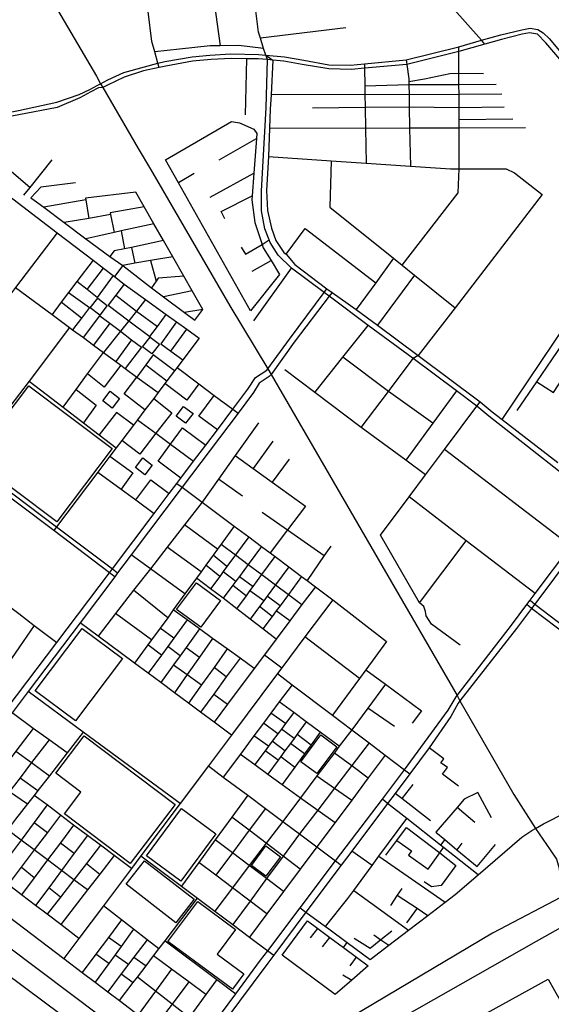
# Model space of a CAD drawing. Header units: millimetres. Extents: x 664923 to 767831, y 3118803 to 3207600.
# Tile 223 of 256: x 707700 to 708735, y 3179737 to 3181656. Entities that reach past the tile are written whole.
import ezdxf

# ---------------------------------------------------------------- set-up
doc = ezdxf.new("R2010")
doc.units = ezdxf.units.MM
for name, color, linetype in [('parks', 8, 'Continuous'), ('roads_2', 2, 'Continuous'), ('roads_3', 3, 'Continuous'), ('water', 7, 'Continuous')]:
    doc.layers.add(name, color=color, linetype=linetype)

msp = doc.modelspace()

# ---------------------------------------------------------------- linework, layer by layer
at = {"layer": 'parks'}
for points in [[(707837.02, 3181094.28), (707851.58, 3181113.1), (707869.84, 3181099.12), (707855.3, 3181080.3), (707837.02, 3181094.28)], [(707938.75, 3181018.55), (707953.31, 3181037.36), (707971.57, 3181023.39), (707957.03, 3181004.57), (707938.75, 3181018.55)], [(707717.39, 3180942.3), (707879.93, 3180820.22), (707771.55, 3180677.41), (707609.01, 3180799.49), (707717.39, 3180942.3)], [(707861.34, 3180913.05), (707875.88, 3180931.88), (707894.16, 3180917.89), (707879.6, 3180899.07), (707861.34, 3180913.05)], [(708004.3, 3180883.65), (708018.85, 3180902.47), (708037.12, 3180888.5), (708022.56, 3180869.68), (708004.3, 3180883.65)], [(707925.01, 3180783.31), (707939.55, 3180802.13), (707957.83, 3180788.15), (707943.28, 3180769.33), (707925.01, 3180783.31)], [(708043.86, 3180558.78), (708090.88, 3180524.15), (708052.23, 3180472.23), (708005.21, 3180506.85), (708043.86, 3180558.78)], [(707729.56, 3180348.28), (707821.17, 3180469.65), (707899.8, 3180410.92), (707808.2, 3180289.56), (707729.56, 3180348.28)], [(707825.34, 3180260.5), (708002.45, 3180126.95), (707914.78, 3180011.87), (707786.77, 3180108.4), (707818.87, 3180150.53), (707769.76, 3180187.57), (707825.34, 3180260.5)], [(708286.16, 3180262.15), (708317.12, 3180239.37), (708278.28, 3180187.15), (708247.33, 3180209.94), (708286.16, 3180262.15)], [(708014.49, 3180118.84), (708081.8, 3180069.4), (708013.54, 3179977.45), (707946.24, 3180026.89), (708014.49, 3180118.84)], [(708150.9, 3180008.11), (708179.2, 3180045.9), (708207.47, 3180024.95), (708179.18, 3179987.16), (708150.9, 3180008.11)], [(708003.32, 3179896.42), (707906.82, 3179971.29), (707942.54, 3180016.82), (708039.03, 3179941.96), (708003.32, 3179896.42)], [(708046.26, 3179937.67), (708120.1, 3179883.07), (708084.4, 3179835.29), (708136.29, 3179796.93), (708114, 3179767.08), (707988.26, 3179860.04), (708046.26, 3179937.67)]]:
    msp.add_lwpolyline(points, close=True, dxfattribs=at)
at = {"layer": 'roads_2'}
for points in [[(707755.46, 3181705.7), (707848.82, 3181545.52), (707857.19, 3181531.14), (707861.34, 3181524), (707930.51, 3181405.11), (707954.08, 3181364.6), (708109, 3181098.53), (708182.64, 3180975.51)], [(707850.63, 3181527.42), (707857.19, 3181531.14), (707871.46, 3181538.9), (707902.03, 3181552.91), (707942.44, 3181564.32), (707968.65, 3181570.88), (707982.41, 3181574.32), (708035.74, 3181583.45), (708070.04, 3181586.67), (708111.07, 3181589.25), (708164.88, 3181587.99), (708178.7, 3181586.89), (708215.01, 3181583.31), (708252.83, 3181577.3), (708301.93, 3181568.15), (708343.78, 3181567.04), (708371.1, 3181569.92), (708452.37, 3181577.87), (708554.92, 3181603.06), (708599.27, 3181615.8), (708636.63, 3181626.54), (708677.54, 3181635.82), (708693.54, 3181639.08), (708708.52, 3181636.74), (708718.97, 3181630.52), (708731.44, 3181618.56), (708846.56, 3181480.45)], [(708841.54, 3181473.76), (708723.99, 3181610.99), (708707.95, 3181627.44), (708692.58, 3181630.14), (708678.07, 3181627.65), (708637.91, 3181617.27), (708605.7, 3181608.17), (708554.94, 3181593.81), (708453.58, 3181568.81), (708371.24, 3181561.18), (708345.8, 3181558.53), (708301.32, 3181560.34), (708250, 3181568.7), (708214.03, 3181575.12), (708192.56, 3181577.13), (708182.02, 3181578.11), (708163.91, 3181579.8), (708141.74, 3181579.87), (708111.24, 3181579.96), (708072.43, 3181578.53), (708036.26, 3181574.91), (707983.97, 3181565.06), (707970.93, 3181562.44), (707940.7, 3181556.39), (707903.12, 3181543.65), (707870.25, 3181528.19), (707861.34, 3181524), (707852.73, 3181523.32)], [(708842.01, 3180702.15), (708833.05, 3180710.28), (708613.03, 3180883.45), (708589.89, 3180903.14), (708550.58, 3180932.52), (708465.62, 3180996), (708378.01, 3181059.94), (708302.15, 3181116.92), (708292.42, 3181124.22), (708228.77, 3181172.03), (708202.92, 3181197.29), (708187.17, 3181221.54), (708185.24, 3181226.66), (708176.98, 3181248.47), (708170.74, 3181283.66), (708170.8, 3181322.31), (708179.45, 3181483.95), (708182.02, 3181578.11), (708178.7, 3181586.89)], [(708178.7, 3181586.89), (708192.56, 3181577.13), (708189.42, 3181509.66), (708187.43, 3181481.77), (708186.32, 3181444.72), (708183.92, 3181389.34), (708180.5, 3181322.85), (708181.94, 3181284.24), (708189.65, 3181249.82), (708198.3, 3181225.45), (708214.04, 3181201.95), (708218.85, 3181199.18), (708235.18, 3181178.64), (708298.02, 3181131.74), (708307.84, 3181124.41), (708355.09, 3181091.46), (708396.56, 3181060.52), (708475.8, 3181001.37), (708596.14, 3180911.56), (708619.6, 3180891.74), (708639.28, 3180876.56), (708747.87, 3180792.76)], [(706943.22, 3181525.24), (706950.42, 3181529.68), (706992.06, 3181532.04), (707020.55, 3181531.62), (707037.01, 3181524.94), (707063.48, 3181506.37), (707093.81, 3181480.9), (707105.91, 3181472.01), (707122.19, 3181460.05), (707168.42, 3181433.46), (707235.21, 3181404.93), (707269.45, 3181396.25), (707303.53, 3181396.39), (707354.76, 3181402.88), (707446.88, 3181420.78), (707561.23, 3181448.36), (707633.73, 3181466.84), (707640.4, 3181468.12), (707697.47, 3181479.13), (707771.88, 3181494.85), (707815.19, 3181509.86), (707836.07, 3181519.76)], [(707838.32, 3181515.46), (707816.55, 3181503.45), (707772.53, 3181484.65), (707697.63, 3181470.31), (707677.06, 3181466.55), (707640.93, 3181459.93), (707635.74, 3181458.98), (707564.66, 3181439.6), (707449.39, 3181410.61), (707354, 3181393.11), (707301.36, 3181386.61), (707265.43, 3181385.97), (707232.1, 3181396.52), (707161.09, 3181425.44), (707118.59, 3181452.54), (707100.62, 3181464.88), (707086.93, 3181474.27), (707057.99, 3181499.77), (707032, 3181517.42), (707015.11, 3181522.23), (706989.9, 3181522.25), (706951.08, 3181521.56), (706943.22, 3181525.24)], [(707836.07, 3181519.76), (707850.63, 3181527.42)], [(707852.73, 3181523.32), (707838.32, 3181515.46)], [(708549.42, 3180336.8), (708551.35, 3180339.22), (708657.3, 3180475.99), (708687.61, 3180516.4), (708693.83, 3180524.7), (708703.83, 3180538.03), (708772.71, 3180629.86), (708833.05, 3180710.28), (708841, 3180720.9), (708860.27, 3180746.59), (708995.69, 3180927.12), (709030.47, 3180973.48), (709037.83, 3180980.97), (709174.76, 3181120.56), (709174.62, 3181128.19), (709166.72, 3181141.23), (709009.56, 3181343.87), (708993.06, 3181363.15)], [(708993.06, 3181363.15), (709017.39, 3181350.8), (709177.17, 3181147.05), (709186.46, 3181134.03), (709188.06, 3181122.97), (709185.44, 3181113.21), (709047.79, 3180973.25), (709040.73, 3180966.08), (708870.28, 3180739.72), (708850.05, 3180712.83), (708842.01, 3180702.15), (708781.67, 3180622.02), (708702.56, 3180516.95), (708696.33, 3180508.68), (708667.02, 3180469.75), (708556.69, 3180328.41), (708553.67, 3180324.12)], [(707884.71, 3180570.61), (707874.47, 3180578.34), (707765.87, 3180660.28), (707626.7, 3180765.28), (707590.66, 3180792.47), (707556.04, 3180818.6), (707522.83, 3180843.65), (707492.83, 3180866.28), (707490, 3180868.42), (707453.14, 3180896.23), (707414.66, 3180925.26), (707381.83, 3180950.03), (707347.67, 3180975.81), (707301.92, 3181010.3), (707260.94, 3181041.25), (707220.22, 3181071.97), (707165.73, 3181113.09), (707125.35, 3181143.56), (707105.74, 3181158.36), (707084.04, 3181172.98), (707037.4, 3181204.43), (707026.85, 3181211.53)], [(707032.93, 3181219.52), (707043.34, 3181212.26), (707082.66, 3181185.43), (707109.55, 3181166), (707149.28, 3181136.06), (707186.25, 3181108.21), (707223.38, 3181080.23), (707290.41, 3181029.74), (707328.14, 3181001.33), (707352.85, 3180982.71), (707358.13, 3180978.72), (707392.73, 3180952.67), (707435.81, 3180920.21), (707450.38, 3180909.23), (707495.29, 3180875.39), (707528.88, 3180850.08), (707558.51, 3180827.78), (707600.82, 3180795.9), (707632.06, 3180772.37), (707771.3, 3180667.47), (707879.96, 3180585.62), (707890.21, 3180577.91)], [(708180.82, 3180973.01), (708182.64, 3180975.51), (708224.92, 3181033.62), (708292.42, 3181124.22), (708298.02, 3181131.74)], [(708307.84, 3181124.41), (708302.15, 3181116.92), (708234.36, 3181027.85), (708189.03, 3180964.62), (708185.52, 3180960.45)], [(707469.08, 3180039.7), (707482.12, 3180056.79), (707517.47, 3180104.22), (707538.88, 3180132.95), (707548.62, 3180146.02), (707567.93, 3180171.64), (707591.81, 3180203.32), (707616.36, 3180235.9), (707639.91, 3180267.14), (707663.05, 3180297.85), (707693.6, 3180338.38), (707771.84, 3180442.17), (707874.47, 3180578.34), (707879.96, 3180585.62), (707961.51, 3180693.82), (707990.68, 3180732.52), (708005.66, 3180752.39), (708013.51, 3180762.82), (708038.32, 3180795.74), (708061.97, 3180827.11), (708084.5, 3180857.02), (708114.53, 3180896.86), (708143.76, 3180935.63), (708159.02, 3180958.87)], [(708159.02, 3180958.87), (708180.82, 3180973.01)], [(708185.52, 3180960.45), (708165.95, 3180947.48)], [(708182.64, 3180975.51), (708189.03, 3180964.62), (708551.35, 3180339.22), (708556.69, 3180328.41), (708662.25, 3180146.23), (708704.04, 3180079.87)], [(708165.95, 3180947.48), (708155.08, 3180929.33), (708124.79, 3180889.16), (708015.94, 3180744.73), (707916.86, 3180613.27), (707890.21, 3180577.91), (707884.71, 3180570.61), (707817.15, 3180480.98), (707715.93, 3180346.69), (707684.61, 3180305.13), (707558.25, 3180137.49), (707549.26, 3180125.5), (707521.88, 3180089.01), (707492.05, 3180049.26), (707479.17, 3180032.12)], [(709039.4, 3180085.5), (709039.38, 3180100.33), (709034.31, 3180122.53), (708996.59, 3180218.88), (708973.63, 3180277.51), (708957.32, 3180302.3), (708936.39, 3180323.75), (708901.31, 3180353.31), (708864.77, 3180381.19), (708696.33, 3180508.68), (708687.61, 3180516.4)], [(708693.83, 3180524.7), (708702.56, 3180516.95), (708871.75, 3180388.7), (708910.55, 3180359.05), (708944.68, 3180330.41), (708966.58, 3180306.64), (708984.8, 3180280.03), (709006.65, 3180223.22), (709046.02, 3180120.89), (709051.02, 3180101.93), (709051.2, 3180086.82)], [(708534.16, 3180310.19), (708549.42, 3180336.8)], [(708013.36, 3179613.16), (708032.72, 3179639.35), (708120.24, 3179757.76), (708168.64, 3179823.25), (708182.71, 3179841.85), (708245.67, 3179925.13), (708314.85, 3180016.63), (708405.84, 3180136.99), (708449.17, 3180194.28), (708534.16, 3180310.19)], [(708553.67, 3180324.12), (708539.05, 3180298.02)], [(708539.05, 3180298.02), (708497.32, 3180237.01), (708459.42, 3180186.52), (708430.7, 3180148.24), (708416.15, 3180128.86), (708346.12, 3180035.54), (708325.79, 3180008.46), (708256.99, 3179916.79), (708194.25, 3179833.21), (708182.61, 3179817.69), (708043.59, 3179631.12), (708023.49, 3179604.14)], [(708704.04, 3180079.87), (708732.67, 3180038.51), (708744.89, 3180020.09), (708750.54, 3180002.78), (708752.5, 3179977.1), (708760.08, 3179962.46)]]:
    msp.add_lwpolyline(points, dxfattribs=at)
at = {"layer": 'roads_3'}
for points in [[(708605.7, 3181608.17), (708599.27, 3181615.8), (708487.07, 3181742.27), (708417, 3181821.25), (708410.88, 3181836.9), (708314.99, 3181953.39)], [(708178.7, 3181586.89), (708174.66, 3181599.74), (708168.26, 3181620.04), (708164.67, 3181631.45), (708156.01, 3181699.97), (708145.17, 3181785.66), (708135.63, 3181861.18), (708127.02, 3181929.31)], [(707970.93, 3181562.44), (707968.65, 3181570.88), (707962.71, 3181592.93), (707957.13, 3181613.62), (707950.03, 3181671.94), (707939.46, 3181758.73), (707937.1, 3181778.17), (707930.45, 3181832.79), (707928.8, 3181846.3), (707921.89, 3181903.05)], [(708065.97, 3181775.3), (708078.02, 3181689.3), (708089.82, 3181604.96)], [(708334.78, 3181639.77), (708168.26, 3181620.04)], [(708174.66, 3181599.74), (708126.11, 3181605.34), (708089.82, 3181604.96), (708070.67, 3181604.76), (708010.74, 3181598.71), (707962.71, 3181592.93)], [(708444.54, 3181177.47), (708553.58, 3181318.49), (708555.56, 3181365.06), (708555.35, 3181444.58), (708555.3, 3181461.58), (708555.24, 3181484.99), (708555.17, 3181510.14), (708555.12, 3181529.41), (708555.05, 3181551.42), (708554.94, 3181593.81), (708554.92, 3181603.06)], [(708139.2, 3181470.79), (708141.74, 3181579.87)], [(708452.37, 3181577.87), (708453.58, 3181568.81), (708457.3, 3181540.79), (708457.4, 3181535.46), (708457.5, 3181529.78), (708457.87, 3181509.54), (708458.3, 3181485.76), (708459.05, 3181444.22), (708460.4, 3181370.42)], [(708371.1, 3181569.92), (708371.24, 3181561.18), (708371.77, 3181526.83), (708372.03, 3181510.13), (708372.41, 3181485.27), (708373.06, 3181443.74), (708374.11, 3181376.32)], [(708457.4, 3181535.46), (708488.01, 3181540.63), (708537.43, 3181551.09), (708555.05, 3181551.42), (708603.12, 3181551.21)], [(708371.77, 3181526.83), (708457.5, 3181529.78), (708555.12, 3181529.41), (708627.41, 3181529.98)], [(708638.46, 3181510.65), (708555.17, 3181510.14), (708457.87, 3181509.54), (708372.03, 3181510.13), (708189.42, 3181509.66)], [(708269.85, 3181483.8), (708372.41, 3181485.27), (708458.3, 3181485.76), (708555.24, 3181484.99), (708642.84, 3181485.87)], [(707719.25, 3181329.08), (707683.4, 3181359.52), (707677.06, 3181466.55)], [(708148.84, 3181088.64), (708008.92, 3181337.81), (707983.48, 3181383.11), (708112.11, 3181457.54), (708127.78, 3181455.05), (708155.34, 3181442.23), (708161.62, 3181434.02), (708160.87, 3181424.5), (708155.52, 3181356.63), (708152.05, 3181312.58), (708151.66, 3181305.1), (708157.47, 3181260.82), (708171.73, 3181217.92), (708173.97, 3181211.17), (708189.16, 3181186.38), (708205.58, 3181159.57), (708148.84, 3181088.64)], [(708555.3, 3181461.58), (708660.03, 3181462.74)], [(708684.63, 3181445.06), (708555.35, 3181444.58), (708459.05, 3181444.22), (708373.06, 3181443.74), (708186.32, 3181444.72)], [(708087.79, 3181382.75), (708160.87, 3181424.5)], [(707762.23, 3181382.55), (707719.25, 3181329.08), (707706.86, 3181313.68)], [(708183.92, 3181389.34), (708306.01, 3181380.98), (708374.11, 3181376.32), (708460.4, 3181370.42), (708538.81, 3181365.05), (708555.56, 3181365.06), (708647.02, 3181365.11), (708663.32, 3181357.63), (708717.07, 3181315.31), (708547.52, 3181094.69), (708475.8, 3181001.37), (708465.62, 3180996)], [(708306.01, 3181380.98), (708303.64, 3181290.71), (708427.82, 3181190.9), (708444.54, 3181177.47), (708468.78, 3181157.99), (708547.52, 3181094.69)], [(708039.19, 3181356.36), (708008.92, 3181337.81)], [(708070.7, 3181309.76), (708155.52, 3181356.63)], [(707807.89, 3181338.06), (707740.63, 3181329.73), (707720.92, 3181308.92), (707727.69, 3181304.28), (707746.21, 3181290.44), (707786.13, 3181260.58), (707828.26, 3181229.06), (707874.79, 3181194.27), (707900.26, 3181177.07), (707955.94, 3181133.57), (707979.67, 3181115.82), (708020.41, 3181085.36), (708040.72, 3181070.17)], [(707666.7, 3181321.65), (707772.51, 3181240.73), (707842.54, 3181187.17), (707862.86, 3181171.64), (707881.42, 3181157.45), (707884.32, 3181155.23), (707903.24, 3181140.76), (707914.48, 3181132.16), (707944.85, 3181110.36), (707984.84, 3181081.64), (708004.87, 3181067.26), (708024.78, 3181052.97), (708049.13, 3181035.47), (708016.98, 3180992.88), (708005.95, 3180978.27), (708001.09, 3180971.83), (707986.38, 3180952.36), (707982.33, 3180947), (707968.89, 3180929.2), (707960.48, 3180918.05), (707943.43, 3180895.47), (707929.05, 3180876.42), (707921.1, 3180865.88), (707898.3, 3180835.68), (707887.54, 3180821.42), (707875.39, 3180805.34), (707852.02, 3180774.38), (707771.3, 3180667.47), (707765.87, 3180660.28)], [(707828.1, 3181304.61), (707746.21, 3181290.44)], [(708040.72, 3181070.17), (708056.23, 3181091.04), (708035.46, 3181127.46), (708019.01, 3181156.31), (707997.72, 3181193.66), (707979.62, 3181225.37), (707960.89, 3181258.22), (707942.09, 3181291.2), (707925.82, 3181319.71), (707827.55, 3181307.97), (707828.1, 3181304.61), (707834.11, 3181268.79)], [(708099.01, 3181267.94), (708091.75, 3181282.22), (708152.05, 3181312.58)], [(707942.09, 3181291.2), (707875.54, 3181279.46), (707876.4, 3181276.02)], [(707876.4, 3181276.02), (707834.11, 3181268.79), (707786.13, 3181260.58)], [(707876.4, 3181276.02), (707883.82, 3181241.28)], [(707960.89, 3181258.22), (707897.23, 3181244.22), (707883.82, 3181241.28), (707851.39, 3181234.14), (707828.26, 3181229.06)], [(708218.85, 3181199.18), (708255.81, 3181249.13)], [(708255.81, 3181249.13), (708393.11, 3181143.44)], [(707772.51, 3181240.73), (707691.33, 3181133.76), (707681.77, 3181121.15), (707657.78, 3181089.53), (707635.36, 3181059.99), (707604.61, 3181019.45), (707576.4, 3180982.27), (707574.71, 3180980.05), (707558.83, 3180959.13), (707552.38, 3180950.62), (707543.81, 3180939.34), (707529.4, 3180920.35), (707526.02, 3180915.89), (707495.29, 3180875.39), (707490, 3180868.42)], [(707897.23, 3181244.22), (707903.88, 3181209.53)], [(708130.99, 3181212.61), (708139.06, 3181198.89), (708171.73, 3181217.92), (708185.24, 3181226.66)], [(707979.62, 3181225.37), (707917.12, 3181212.29), (707903.88, 3181209.53), (707883.63, 3181205.29), (707874.79, 3181194.27)], [(707917.12, 3181212.29), (707923.59, 3181181.42)], [(707997.72, 3181193.66), (707954.55, 3181186.78), (707923.59, 3181181.42), (707900.26, 3181177.07), (707884.32, 3181155.23)], [(708427.82, 3181190.9), (708393.11, 3181143.44), (708355.09, 3181091.46)], [(707842.54, 3181187.17), (707810.95, 3181145.42), (707794.87, 3181124.17), (707780.56, 3181105.27), (707762.46, 3181081.34)], [(707830.83, 3181130.03), (707862.86, 3181171.64)], [(707954.55, 3181186.78), (707965.19, 3181146.61)], [(708152.48, 3181165.84), (708189.16, 3181186.38)], [(708155.39, 3181069.13), (708228.77, 3181172.03)], [(707881.42, 3181157.45), (707850.58, 3181114.74), (707830.83, 3181130.03), (707810.95, 3181145.42)], [(708019.01, 3181156.31), (707969.03, 3181152.02), (707965.19, 3181146.61), (707955.94, 3181133.57)], [(708468.78, 3181157.99), (708396.56, 3181060.52)], [(707691.33, 3181133.76), (707762.46, 3181081.34), (707796.48, 3181056.26), (707802.66, 3181051.71), (707823.55, 3181036.32), (707842.99, 3181021.99), (707862.71, 3181007.45), (707886.58, 3180989.86), (707896.19, 3180982.77), (707905.13, 3180976.19), (707927.81, 3180959.47), (707968.89, 3180929.2)], [(707903.24, 3181140.76), (707886.46, 3181118.95), (707871.5, 3181099.52), (707912.07, 3181069.29), (707953.3, 3181038.58), (707967.75, 3181058.31), (707984.84, 3181081.64)], [(708639.28, 3180876.56), (708816.17, 3181140.76)], [(707794.87, 3181124.17), (707835.25, 3181095.07), (707819.66, 3181074.33), (707802.66, 3181051.71)], [(707886.46, 3181118.95), (707926.78, 3181087.71), (707967.75, 3181058.31)], [(708035.46, 3181127.46), (707979.67, 3181115.82)], [(708668.38, 3180894.36), (708706.72, 3180950.54), (708735.87, 3180993.22), (708820.35, 3181116.97), (708863.79, 3181087.61), (708909.62, 3181056.65), (708825.14, 3180932.91), (708794.88, 3180888.61), (708755.55, 3180830.99)], [(707819.66, 3181074.33), (707780.56, 3181105.27)], [(707944.85, 3181110.36), (707926.78, 3181087.71), (707912.07, 3181069.29), (707895.75, 3181048.84), (707862.71, 3181007.45)], [(707823.55, 3181036.32), (707855.8, 3181079.07), (707875.32, 3181064.3), (707895.75, 3181048.84), (707917.58, 3181032.31), (707936.83, 3181017.74), (707905.13, 3180976.19)], [(708056.23, 3181091.04), (708020.41, 3181085.36)], [(707796.48, 3181056.26), (707717.94, 3180951.75), (707680.52, 3180901.96), (707650.33, 3180861.78), (707627.69, 3180831.65), (707600.82, 3180795.9)], [(707875.32, 3181064.3), (707842.99, 3181021.99)], [(708004.87, 3181067.26), (707974.2, 3181024.11), (707993.81, 3181009.81), (708016.98, 3180992.88)], [(708274.44, 3180929.36), (708328.87, 3180997.99), (708378.01, 3181059.94)], [(707993.81, 3181009.81), (708024.78, 3181052.97)], [(707917.58, 3181032.31), (707886.58, 3180989.86)], [(707783.85, 3180901.1), (707809.28, 3180935.39), (707831.7, 3180965.63), (707862.71, 3181007.45)], [(708001.09, 3180971.83), (707959.29, 3181002.93), (707945.34, 3180983.66), (707927.81, 3180959.47)], [(708504.12, 3180869.43), (708417.79, 3180931.58), (708328.87, 3180997.99)], [(708364.64, 3180861.18), (708417.79, 3180931.58), (708465.62, 3180996)], [(707896.19, 3180982.77), (707864.03, 3180939.96), (707831.7, 3180965.63)], [(707945.34, 3180983.66), (707986.38, 3180952.36)], [(708005.95, 3180978.27), (708048.2, 3180946.6), (708078.46, 3180923.9), (708114.53, 3180896.86), (708124.79, 3180889.16)], [(707943.43, 3180895.47), (707903.28, 3180926.58), (707927.81, 3180959.47)], [(708489.95, 3180768.77), (708451.44, 3180797.88), (708364.64, 3180861.18), (708274.44, 3180929.36), (708215.85, 3180973.66)], [(708706.72, 3180950.54), (708739.53, 3180929.5), (708767.12, 3180972.09)], [(707717.94, 3180951.75), (707783.85, 3180901.1), (707823.59, 3180870.57), (707854.4, 3180846.88), (707887.54, 3180821.42)], [(708048.2, 3180946.6), (708025.12, 3180914.3), (707982.33, 3180947)], [(707809.28, 3180935.39), (707848.59, 3180905.06), (707823.59, 3180870.57)], [(708084.5, 3180857.02), (708048.63, 3180883.14), (708078.46, 3180923.9)], [(708550.58, 3180932.52), (708504.12, 3180869.43), (708451.44, 3180797.88)], [(707960.48, 3180918.05), (707996.11, 3180889.82), (707964.9, 3180849.95), (707933.29, 3180809.55), (707898.3, 3180835.68)], [(708557.34, 3180437.28), (708501.78, 3180477.92), (708490.95, 3180494.45), (708489.84, 3180502.74), (708486.66, 3180512.47), (708477.93, 3180519.39), (708402.53, 3180651.24), (708458.33, 3180726.25), (708489.95, 3180768.77), (708526.65, 3180818.12), (708589.89, 3180903.14), (708596.14, 3180911.56)], [(707921.1, 3180865.88), (707888.24, 3180890.55), (707854.4, 3180846.88)], [(707929.05, 3180876.42), (707964.9, 3180849.95), (707993.55, 3180828.79), (708038.32, 3180795.74)], [(708164.96, 3180870.63), (708119.31, 3180806.55), (708086.67, 3180760.73), (708054.68, 3180715.83)], [(708013.51, 3180762.82), (707969.49, 3180795.74), (707993.55, 3180828.79), (708016.9, 3180860.89), (708061.97, 3180827.11)], [(708192.62, 3180834.48), (708154.13, 3180781.49)], [(707875.39, 3180805.34), (707919.79, 3180772.78), (707897.07, 3180741.23)], [(708119.31, 3180806.55), (708154.13, 3180781.49), (708191.42, 3180754.66), (708256.25, 3180708.02), (708221.12, 3180661.7), (708187.2, 3180616.97)], [(708781.67, 3180622.02), (708772.71, 3180629.86), (708526.65, 3180818.12)], [(708224.54, 3180799.65), (708191.42, 3180754.66)], [(707852.02, 3180774.38), (707897.07, 3180741.23), (707925.85, 3180720.06), (707961.51, 3180693.82)], [(708005.66, 3180752.39), (708015.94, 3180744.73), (708054.68, 3180715.83), (708117.5, 3180668.97), (708145.58, 3180648.01), (708170.63, 3180629.32), (708187.2, 3180616.97), (708196.93, 3180609.71), (708223.88, 3180589.61), (708248.61, 3180571.15), (708259.44, 3180563.08), (708275.46, 3180551.12), (708309.53, 3180525.73), (708255.13, 3180453.13), (708210.21, 3180393.18), (708201.67, 3180381.78), (708111.92, 3180262.01), (708067, 3180202.06), (708012.21, 3180128.96), (707935.7, 3180026.86), (707917.1, 3180002.04), (707862.59, 3179929.3), (707814.91, 3179865.68), (707785.67, 3179826.66)], [(707925.85, 3180720.06), (707955.22, 3180759.33), (707990.68, 3180732.52)], [(708133.16, 3180727.18), (708086.67, 3180760.73)], [(708054.68, 3180715.83), (708020.51, 3180671.85), (707986.77, 3180628.39), (707953.98, 3180586.17), (707921.42, 3180544.25), (707886.32, 3180499.05), (707852.12, 3180455.01)], [(708703.83, 3180538.03), (708568.9, 3180640.18), (708458.33, 3180726.25)], [(708171.77, 3180696.12), (708221.12, 3180661.7), (708292.8, 3180611.7)], [(708084.9, 3180624.18), (708020.51, 3180671.85)], [(708117.5, 3180668.97), (708092.09, 3180634.06), (708084.9, 3180624.18), (708076.22, 3180612.25), (708062.14, 3180592.91), (708052.8, 3180580.06), (708044.01, 3180567.99), (708021.41, 3180536.93), (707998.67, 3180505.68), (707987.73, 3180490.64), (707972.99, 3180470.38), (707956.2, 3180447.32), (707949.33, 3180437.87), (707923.31, 3180402.12)], [(708145.58, 3180648.01), (708119.94, 3180613.16), (708103.11, 3180590.29), (708095.84, 3180580.4), (708089.12, 3180571.26), (708071.32, 3180547.06)], [(708092.09, 3180634.06), (708119.94, 3180613.16), (708144.73, 3180594.57), (708171.26, 3180574.66), (708197.94, 3180554.65), (708222.75, 3180536.02), (708249.32, 3180516.1)], [(708477.93, 3180519.39), (708568.9, 3180640.18)], [(707524.7, 3180630.3), (707557.85, 3180605.07), (707589.11, 3180581.32), (707629.23, 3180550.74), (707667.18, 3180521.81), (707697.61, 3180498.68), (707727.8, 3180475.7), (707771.84, 3180442.17)], [(708021.41, 3180536.93), (707953.98, 3180586.17), (707916.86, 3180613.27)], [(708052.8, 3180580.06), (707986.77, 3180628.39)], [(708103.11, 3180590.29), (708076.22, 3180612.25)], [(708170.63, 3180629.32), (708144.73, 3180594.57), (708127.33, 3180571.21), (708120.57, 3180562.14), (708114.6, 3180554.13), (708095.51, 3180528.51)], [(708305.28, 3180629.88), (708292.8, 3180611.7), (708259.44, 3180563.08)], [(708122.39, 3180507.91), (708140.99, 3180533.3), (708147.94, 3180542.8), (708154.45, 3180551.69), (708171.26, 3180574.66), (708196.93, 3180609.71)], [(708089.12, 3180571.26), (708062.14, 3180592.91)], [(708095.84, 3180580.4), (708120.57, 3180562.14)], [(708223.88, 3180589.61), (708197.94, 3180554.65), (708181.7, 3180532.76), (708174.81, 3180523.47), (708166.42, 3180512.17), (708148.44, 3180487.94)], [(708199.24, 3180449), (708173.31, 3180468.88), (708148.44, 3180487.94), (708122.39, 3180507.91), (708095.51, 3180528.51), (708071.32, 3180547.06), (708044.01, 3180567.99)], [(708127.33, 3180571.21), (708154.45, 3180551.69)], [(708248.61, 3180571.15), (708222.75, 3180536.02), (708206.59, 3180514.07), (708199.13, 3180503.94), (708191.11, 3180493.04), (708173.31, 3180468.88)], [(707987.73, 3180490.64), (707921.42, 3180544.25)], [(708275.46, 3180551.12), (708249.32, 3180516.1), (708225.7, 3180484.45), (708199.24, 3180449), (708176.51, 3180418.53), (708156.44, 3180391.63), (708104.41, 3180321.9), (708078.33, 3180286.96)], [(708114.6, 3180554.13), (708140.99, 3180533.3)], [(708174.81, 3180523.47), (708147.94, 3180542.8)], [(708206.59, 3180514.07), (708181.7, 3180532.76)], [(708309.53, 3180525.73), (708414.16, 3180444.38), (708373.76, 3180389.07), (708361.34, 3180372.08), (708309.02, 3180300.45)], [(707956.2, 3180447.32), (707886.32, 3180499.05)], [(708156.44, 3180391.63), (708128.72, 3180411.67), (708103.72, 3180429.75), (708075.36, 3180450.25), (708049.83, 3180468.69), (708025.64, 3180486.19), (707998.67, 3180505.68)], [(708191.11, 3180493.04), (708166.42, 3180512.17)], [(708225.7, 3180484.45), (708199.13, 3180503.94)], [(708111.92, 3180262.01), (708078.33, 3180286.96), (708051.67, 3180306.77), (708028.39, 3180324.06), (708000.89, 3180344.48), (707974.43, 3180364.14), (707949.57, 3180382.6), (707923.31, 3180402.12), (707852.12, 3180455.01), (707817.15, 3180480.98)], [(708025.64, 3180486.19), (707999.7, 3180450.87), (707987.96, 3180434.87), (707975.49, 3180417.91), (707949.57, 3180382.6)], [(707727.8, 3180475.7), (707698.84, 3180433.78), (707676.26, 3180401.08), (707653.66, 3180368.37)], [(707999.7, 3180450.87), (707972.99, 3180470.38)], [(708049.83, 3180468.69), (708023.93, 3180432.78), (708012.03, 3180416.27), (707999.38, 3180398.74), (707974.43, 3180364.14)], [(708075.36, 3180450.25), (708049.44, 3180413.46), (708025.78, 3180379.85), (708000.89, 3180344.48)], [(708361.34, 3180372.08), (708255.13, 3180453.13)], [(707975.49, 3180417.91), (707949.33, 3180437.87)], [(708012.03, 3180416.27), (707987.96, 3180434.87)], [(708023.93, 3180432.78), (708049.44, 3180413.46)], [(708103.72, 3180429.75), (708077.97, 3180393.61), (708053.74, 3180359.61), (708028.39, 3180324.06)], [(708128.72, 3180411.67), (708101.96, 3180375.23), (708077.34, 3180341.7), (708051.67, 3180306.77)], [(708176.51, 3180418.53), (708210.21, 3180393.18)], [(707999.38, 3180398.74), (708025.78, 3180379.85), (708053.74, 3180359.61)], [(708101.96, 3180375.23), (708077.97, 3180393.61)], [(708373.76, 3180389.07), (708412.18, 3180360.88), (708482.26, 3180309.44), (708463.66, 3180285.29)], [(708201.67, 3180381.78), (708230.29, 3180360.1), (708309.02, 3180300.45), (708346.12, 3180272.36), (708380.19, 3180246.54), (708411.15, 3180223.08), (708449.17, 3180194.28), (708459.42, 3180186.52)], [(708012.21, 3180128.96), (707823.23, 3180267.83), (707715.93, 3180346.69)], [(708230.29, 3180360.1), (708205.19, 3180326.44), (708188.74, 3180304.38), (708174.46, 3180285.25), (708155.82, 3180260.27), (708129.32, 3180224.74), (708096.13, 3180180.27)], [(708412.18, 3180360.88), (708377.6, 3180314.54), (708346.12, 3180272.36)], [(708077.34, 3180341.7), (708104.41, 3180321.9)], [(708321.87, 3180240.12), (708285.07, 3180267.34), (708257.78, 3180287.54), (708233.25, 3180305.68), (708205.19, 3180326.44)], [(708233.25, 3180305.68), (708217.29, 3180284.31), (708209.22, 3180273.52), (708202.2, 3180264.12), (708191.52, 3180249.83), (708184.23, 3180240.08), (708177.55, 3180231.14), (708157.53, 3180204.35)], [(708429.42, 3180278.58), (708377.6, 3180314.54)], [(707791.73, 3180227.17), (707756.65, 3180252.7), (707725.89, 3180275.09), (707684.61, 3180305.13)], [(708257.78, 3180287.54), (708240.05, 3180263.46), (708234.22, 3180255.56), (708226.95, 3180245.69), (708216.12, 3180231), (708207.94, 3180219.91), (708202.74, 3180212.84), (708182.94, 3180185.97)], [(708217.29, 3180284.31), (708188.74, 3180304.38)], [(707725.89, 3180275.09), (707692.14, 3180230.78), (707659.56, 3180187.99), (707626.07, 3180144.01), (707595.39, 3180103.71), (707561.31, 3180058.96)], [(707823.23, 3180267.83), (707791.73, 3180227.17), (707757.32, 3180182.73), (707734.85, 3180153.72), (707727.75, 3180144.55), (707714.96, 3180128.04), (707691.57, 3180097.83), (707675.65, 3180077.28), (707669.43, 3180069.24), (707650.85, 3180045.25), (707647.67, 3180041.15), (707624.28, 3180010.95)], [(708202.2, 3180264.12), (708174.46, 3180285.25)], [(708234.22, 3180255.56), (708209.22, 3180273.52)], [(708285.07, 3180267.34), (708267.14, 3180242.92), (708254.4, 3180225.56), (708235.31, 3180199.55), (708210.63, 3180165.93)], [(708346.12, 3180272.36), (708321.87, 3180240.12), (708312.36, 3180227.47), (708278.45, 3180182.37), (708246.55, 3180139.95), (708211.79, 3180093.73)], [(707756.65, 3180252.7), (707722.75, 3180208.21), (707700.18, 3180178.58), (707689.58, 3180164.68), (707679.84, 3180151.89), (707657.14, 3180122.1), (707635.22, 3180093.34), (707625.33, 3180080.35), (707613.56, 3180064.9), (707591.5, 3180035.94)], [(708184.23, 3180240.08), (708155.82, 3180260.27)], [(708216.12, 3180231), (708191.52, 3180249.83)], [(708240.05, 3180263.46), (708267.14, 3180242.92)], [(707233.68, 3180245.16), (707274.44, 3180214.26), (707304.69, 3180191.32), (707338.18, 3180165.93), (707373.8, 3180138.92), (707407.28, 3180113.53), (707441.63, 3180087.49), (707482.12, 3180056.79), (707492.05, 3180049.26), (707785.67, 3179826.66), (707821.39, 3179799.57), (707846.51, 3179780.54), (707871.01, 3179761.89), (707893.95, 3179744.55), (707930.11, 3179717.14), (707962.37, 3179692.68), (707996.26, 3179666.99), (708032.72, 3179639.35), (708043.59, 3179631.12)], [(707692.14, 3180230.78), (707722.75, 3180208.21), (707757.32, 3180182.73)], [(708380.19, 3180246.54), (708346.38, 3180202.43), (708312.78, 3180158.58), (708280.11, 3180115.97), (708244.39, 3180069.35), (708212.6, 3180026.19), (708180.28, 3179982.28), (708148.15, 3179938.67), (708114.49, 3179892.95)], [(708202.74, 3180212.84), (708177.55, 3180231.14)], [(708254.4, 3180225.56), (708226.95, 3180245.69)], [(708554.25, 3180162.44), (708522.86, 3180185.78), (708532.57, 3180198.69), (708519.95, 3180208.08), (708525.79, 3180215.84), (708497.32, 3180237.01)], [(708129.32, 3180224.74), (708157.53, 3180204.35), (708182.94, 3180185.97), (708210.63, 3180165.93), (708246.55, 3180139.95), (708280.11, 3180115.97), (708313.8, 3180091.87)], [(708411.15, 3180223.08), (708378.37, 3180178.89), (708346.14, 3180135.46), (708313.8, 3180091.87), (708278.28, 3180043.99), (708246.07, 3180000.81), (708213.52, 3179957.16), (708181.18, 3179913.8), (708147.31, 3179868.37)], [(708207.94, 3180219.91), (708235.31, 3180199.55)], [(708312.36, 3180227.47), (708346.38, 3180202.43), (708378.37, 3180178.89)], [(708697.23, 3180075.74), (708704.04, 3180079.87), (708719.51, 3180089.06), (708851.24, 3180156.14), (708996.59, 3180218.88), (709006.65, 3180223.22)], [(708067, 3180202.06), (708096.13, 3180180.27), (708143.63, 3180144.73), (708177.97, 3180119.04), (708211.79, 3180093.73), (708244.39, 3180069.35), (708278.28, 3180043.99), (708314.85, 3180016.63), (708325.79, 3180008.46)], [(707700.18, 3180178.58), (707734.85, 3180153.72)], [(708278.45, 3180182.37), (708312.78, 3180158.58), (708346.14, 3180135.46)], [(707679.84, 3180151.89), (707714.96, 3180128.04)], [(708464.93, 3180165.51), (708443.58, 3180138.35)], [(707917.1, 3180002.04), (707883.53, 3180027.29), (707857.13, 3180047.17), (707831.49, 3180066.47), (707804.6, 3180086.7), (707778.92, 3180106.03), (707752.75, 3180125.73), (707727.75, 3180144.55)], [(708143.63, 3180144.73), (708112.59, 3180102.04), (708080.42, 3180057.78), (708048.43, 3180013.77), (708014.85, 3179967.57)], [(708592.42, 3179989.81), (708525.09, 3180042.85), (708519.12, 3180047.56), (708453.38, 3180099.48), (708416.15, 3180128.86), (708405.84, 3180136.99)], [(708499.81, 3180095.17), (708443.58, 3180138.35), (708430.7, 3180148.24)], [(708618.18, 3180101.04), (708592.16, 3180150.28), (708565.38, 3180136.99), (708551.78, 3180121.08), (708510.28, 3180072.53), (708527.4, 3180058.27), (708551, 3180038.6), (708590.35, 3180005.81), (708626.35, 3180048.67)], [(707752.75, 3180125.73), (707727.67, 3180091.83), (707702.18, 3180057.39), (707677.05, 3180023.45), (707652.11, 3179989.74)], [(708177.97, 3180119.04), (708146.39, 3180076.4), (708113.87, 3180032.49), (708081.54, 3179988.84)], [(708585.99, 3180091.71), (708551.78, 3180121.08)], [(707778.92, 3180106.03), (707753.48, 3180072.18), (707727.89, 3180038.11), (707702.46, 3180004.28), (707677.19, 3179970.63)], [(708246.07, 3180000.81), (708212.6, 3180026.19), (708179.59, 3180051.23), (708146.39, 3180076.4), (708112.59, 3180102.04)], [(708295.05, 3179888.78), (708338.56, 3179943.73), (708350.07, 3179959.34), (708385.77, 3180007.76), (708399.13, 3180025.89), (708453.38, 3180099.48)], [(707814.91, 3179865.68), (707779.42, 3179892.7), (707752.82, 3179912.98), (707730.55, 3179929.96), (707703.23, 3179950.78), (707677.19, 3179970.63), (707652.11, 3179989.74), (707624.28, 3180010.95), (707591.5, 3180035.94), (707561.31, 3180058.96), (707521.88, 3180089.01)], [(707831.69, 3179960.28), (707805.1, 3179980.22), (707781.05, 3179998.25), (707753.85, 3180018.64), (707727.89, 3180038.11), (707702.18, 3180057.39), (707675.65, 3180077.28)], [(707804.6, 3180086.7), (707778.83, 3180052.16), (707753.85, 3180018.64), (707727.91, 3179983.87), (707703.23, 3179950.78)], [(707727.67, 3180091.83), (707753.48, 3180072.18)], [(708211.79, 3180093.73), (708179.59, 3180051.23), (708146.63, 3180007.72), (708113.87, 3179964.49), (708079.51, 3179919.15)], [(708412.41, 3180028.26), (708433.89, 3180056.61), (708453.18, 3180082.01), (708517.58, 3180032.38), (708549.29, 3180007.95), (708520.32, 3179968.92), (708501.77, 3179966.08), (708487.52, 3179976.08)], [(708677.24, 3180063.29), (708697.23, 3180075.74)], [(707831.49, 3180066.47), (707805.89, 3180031.84), (707781.05, 3179998.25), (707755.97, 3179964.32), (707730.55, 3179929.96)], [(708213.52, 3179957.16), (708180.28, 3179982.28), (708146.63, 3180007.72), (708113.87, 3180032.49), (708080.42, 3180057.78)], [(708245.67, 3179925.13), (708256.99, 3179916.79), (708295.05, 3179888.78), (708301.31, 3179884.17), (708337.23, 3179857.74), (708382.02, 3179824.78), (708418.4, 3179852.51), (708456.81, 3179881.79), (708494.63, 3179910.63), (708528.21, 3179936.23), (708547.88, 3179951.24), (708592.42, 3179989.81), (708677.24, 3180063.29)], [(708433.89, 3180056.61), (708462.67, 3180036.21), (708456.66, 3180027.82), (708494.88, 3180000.71), (708517.58, 3180032.38), (708525.09, 3180042.85)], [(708527.4, 3180058.27), (708519.12, 3180047.56)], [(707857.13, 3180047.17), (707829.52, 3180011.65), (707805.1, 3179980.22), (707778.67, 3179946.24), (707752.82, 3179912.98)], [(707778.83, 3180052.16), (707805.89, 3180031.84)], [(708560.94, 3180051.55), (708551, 3180038.6)], [(707883.53, 3180027.29), (707855.63, 3179991.23), (707831.69, 3179960.28), (707779.42, 3179892.7)], [(707935.7, 3180026.86), (708014.85, 3179967.57), (708045.74, 3179944.43), (708079.51, 3179919.15), (708114.49, 3179892.95), (708147.31, 3179868.37), (708182.71, 3179841.85), (708194.25, 3179833.21)], [(708385.77, 3180007.76), (708346.12, 3180035.54)], [(708399.13, 3180025.89), (708528.21, 3179936.23)], [(707727.91, 3179983.87), (707702.46, 3180004.28)], [(707829.52, 3180011.65), (707855.63, 3179991.23)], [(708181.18, 3179913.8), (708148.15, 3179938.67), (708113.87, 3179964.49), (708081.54, 3179988.84), (708048.43, 3180013.77)], [(707778.67, 3179946.24), (707755.97, 3179964.32)], [(708443.63, 3179963.06), (708434.89, 3179949.77), (708421.84, 3179929.91)], [(707893.95, 3179744.55), (707920.65, 3179779.73), (707928.71, 3179790.32), (707945.57, 3179812.55), (707960.28, 3179831.89), (707970.5, 3179845.35), (707982.6, 3179861.29), (708045.74, 3179944.43)], [(708350.07, 3179959.34), (708456.81, 3179881.79)], [(708434.89, 3179949.77), (708473.62, 3179924.4), (708494.63, 3179910.63)], [(707970.5, 3179845.35), (707947.54, 3179863.29), (707921.31, 3179883.56), (707897.98, 3179901.74), (707862.59, 3179929.3)], [(708473.62, 3179924.4), (708452.97, 3179896.36)], [(707897.98, 3179901.74), (707872.37, 3179867.59), (707847.99, 3179835.06), (707821.39, 3179799.57)], [(707921.31, 3179883.56), (707896.91, 3179849.97), (707885.35, 3179834.04), (707873.02, 3179817.06), (707846.51, 3179780.54)], [(708313.96, 3179756.29), (708211.02, 3179833.22), (708260.11, 3179899.89), (708279.99, 3179885.14), (708303.58, 3179867.64), (708330.14, 3179847.95), (708355.35, 3179829.25), (708378.33, 3179812.21), (708346.31, 3179784.38), (708313.96, 3179756.29)], [(708265.97, 3179867.22), (708279.99, 3179885.14)], [(707896.91, 3179849.97), (707872.37, 3179867.59)], [(708289.41, 3179849.64), (708303.58, 3179867.64)], [(708424.11, 3179880.15), (708403.17, 3179863.12), (708381.99, 3179845.88), (708351.22, 3179865.59)], [(708389.3, 3179872.78), (708403.17, 3179863.12), (708418.4, 3179852.51)], [(707947.54, 3179863.29), (707922.09, 3179829.54), (707911.36, 3179815.36), (707897.14, 3179796.49), (707871.01, 3179761.89)], [(707982.6, 3179861.29), (708083.37, 3179785.49), (708120.24, 3179757.76)], [(708330.14, 3179847.95), (708337.23, 3179857.74)], [(707873.02, 3179817.06), (707847.99, 3179835.06)], [(707885.35, 3179834.04), (707911.36, 3179815.36)], [(707922.09, 3179829.54), (707945.57, 3179812.55)], [(708061.92, 3179756.29), (708028.75, 3179780.96), (707995.27, 3179805.86), (707960.28, 3179831.89)], [(708343.37, 3179812.59), (708355.35, 3179829.25)], [(707897.14, 3179796.49), (707920.65, 3179779.73)], [(708029.34, 3179711.98), (707996.25, 3179737.74), (707963.79, 3179763), (707928.71, 3179790.32)], [(707995.27, 3179805.86), (707963.79, 3179763), (707930.11, 3179717.14)], [(708329.11, 3179795.07), (708346.31, 3179784.38)], [(708028.75, 3179780.96), (707996.25, 3179737.74), (707962.37, 3179692.68)], [(708083.37, 3179785.49), (708061.92, 3179756.29), (708029.34, 3179711.98), (707996.26, 3179666.99)], [(708435.7, 3179624.36), (708552.27, 3179688.7), (708728.75, 3179786.14), (708741.22, 3179764.5), (708887.46, 3179510.65), (708904.53, 3179481.02), (708937.22, 3179424.25), (709053.1, 3179223.1), (709057.83, 3179214.9), (709047.57, 3179186.27), (709023.51, 3179119.13), (708915.96, 3179058.93), (708795.68, 3178991.61), (708612.59, 3179313.42), (708435.7, 3179624.36)]]:
    msp.add_lwpolyline(points, dxfattribs=at)
at = {"layer": 'water'}
for points in [[(708912.71, 3180029.25), (708620.58, 3179875.71), (708273.16, 3179669.19), (708128.11, 3179584.07), (708096.91, 3179572.29), (708067.89, 3179574.18), (708038.76, 3179581.67), (707982.52, 3179619.13), (707425, 3180038.61), (707029.12, 3180336.78), (706573.64, 3180681.99), (706267.64, 3180909.68), (706239.16, 3180925.99), (706204.39, 3180934.19), (706177.02, 3180933.7), (706109.51, 3180926.1), (705981.84, 3180906.21), (705581.9, 3180845.47)], [(705635.92, 3180805.4), (706007.86, 3180854.43), (706166.82, 3180885.36), (706201.06, 3180888.28), (706222.5, 3180888.32), (706244.79, 3180877.89), (706712.56, 3180522.63), (707412.14, 3179991.9), (707892.87, 3179633.55), (708022.34, 3179554.14), (708061.33, 3179535.6), (708089.62, 3179529.7), (708108.96, 3179529.25), (708137.03, 3179536.16), (708163.32, 3179551.85), (708706.22, 3179860.42), (708913.55, 3179976.42)]]:
    msp.add_lwpolyline(points, dxfattribs=at)

doc.saveas('drawing.dxf')
